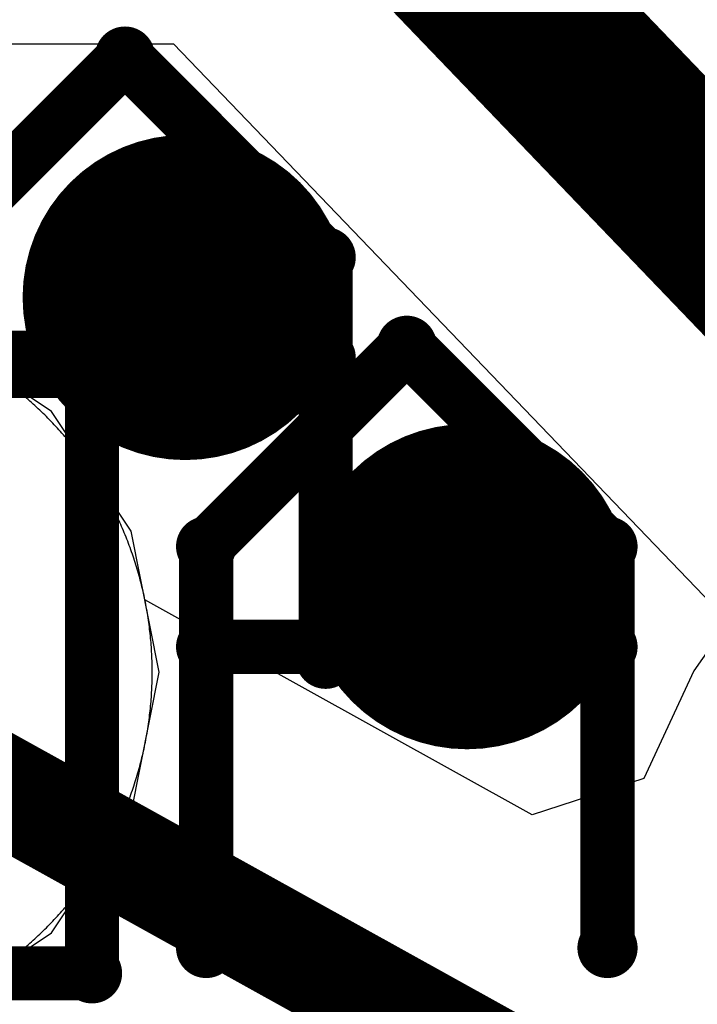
# Model space of a CAD drawing. Extents: x -1.5 to 9, y -3 to 5.
# Tile 68 of 256: x 0.4458 to 0.4833, y 1.299 to 1.3535. Entities that reach past the tile are written whole.
import ezdxf

# ---------------------------------------------------------------- set-up
doc = ezdxf.new("R2010")
doc.units = 0
doc.layers.get('0').update_dxf_attribs({"linetype": 'CONTINUOUS'})
for name, color, linetype in [('qfn16-30-34-a_copper_signal_1', 1, 'CONTINUOUS'), ('qfn16-30-34-a_copper_signal_2', 1, 'CONTINUOUS'), ('qfn16-30-34-a_copper_signal_bot', 5, 'CONTINUOUS'), ('qfn16-30-34-a_copper_signal_top', 1, 'CONTINUOUS'), ('qfn16-30-34-a_drawing_1', 1, 'CONTINUOUS'), ('qfn16-30-34-a_drawing_4', 1, 'CONTINUOUS'), ('qfn16-30-34-a_drillmap_1', 1, 'CONTINUOUS'), ('qfn16-30-34-a_pth_drill', 1, 'CONTINUOUS'), ('qfn16-30-34-a_soldermask_bot', 1, 'CONTINUOUS')]:
    doc.layers.add(name, color=color, linetype=linetype)

# ---------------------------------------------------------------- blocks, each defined once
blk = doc.blocks.new('D28')
at = {"const_width": 0.009}
blk.add_lwpolyline([(-0.0045, 0, 1), (0.0045, 0, 1)], format="xyb", close=True, dxfattribs=at)
blk = doc.blocks.new('D36')
at = {"const_width": 0.11811}
blk.add_lwpolyline([(-0.059055, 0), (0.059055, 0)], dxfattribs=at)
blk = doc.blocks.new('D63')
at = {"const_width": 0.004}
blk.add_lwpolyline([(-0.002, 0, 1), (0.002, 0, 1)], format="xyb", close=True, dxfattribs=at)
blk = doc.blocks.new('D69')
at = {"const_width": 0.001667}
blk.add_lwpolyline([(-0.000833, 0, 1), (0.000833, 0, 1)], format="xyb", close=True, dxfattribs=at)
blk = doc.blocks.new('D44')
at = {"const_width": 0.0025}
blk.add_lwpolyline([(-0.00125, 0, 1), (0.00125, 0, 1)], format="xyb", close=True, dxfattribs=at)

msp = doc.modelspace()

# ---------------------------------------------------------------- linework, layer by layer
at = {"layer": 'qfn16-30-34-a_copper_signal_1', "color": 1}
msp.add_lwpolyline([(0.445758, 1.301939), (0.445855, 1.302019), (0.445952, 1.302099), (0.446048, 1.30218), (0.446144, 1.302262), (0.446239, 1.302344), (0.446333, 1.302427), (0.446427, 1.30251), (0.446521, 1.302594), (0.446614, 1.302679), (0.446706, 1.302764), (0.446798, 1.30285), (0.446889, 1.302936), (0.44698, 1.303023), (0.44707, 1.30311), (0.44716, 1.303198), (0.447249, 1.303287), (0.447338, 1.303376), (0.447426, 1.303466), (0.447513, 1.303556), (0.4476, 1.303647), (0.447686, 1.303738), (0.447772, 1.30383), (0.447857, 1.303922), (0.447942, 1.304015), (0.448026, 1.304109), (0.448109, 1.304203), (0.448192, 1.304297), (0.448274, 1.304392), (0.448356, 1.304488), (0.448437, 1.304584), (0.448517, 1.304681), (0.448597, 1.304778), (0.448676, 1.304875), (0.448755, 1.304973), (0.448833, 1.305072), (0.44891, 1.305171), (0.448987, 1.305271), (0.449063, 1.30537), (0.449138, 1.305471), (0.449213, 1.305572), (0.449287, 1.305673), (0.449361, 1.305775), (0.449434, 1.305878), (0.449506, 1.30598), (0.449578, 1.306084), (0.449649, 1.306188), (0.449719, 1.306292), (0.449789, 1.306396), (0.449858, 1.306501), (0.449926, 1.306607), (0.449993, 1.306713), (0.45006, 1.306819), (0.450127, 1.306926), (0.450192, 1.307033), (0.450257, 1.30714), (0.450322, 1.307248), (0.450385, 1.307357), (0.450448, 1.307465), (0.450511, 1.307575), (0.450572, 1.307684), (0.450633, 1.307794), (0.450693, 1.307904), (0.450753, 1.308015), (0.450812, 1.308126), (0.45087, 1.308238), (0.450927, 1.308349), (0.450984, 1.308461), (0.45104, 1.308574), (0.451095, 1.308687), (0.45115, 1.3088), (0.451204, 1.308914), (0.451257, 1.309027), (0.451309, 1.309142), (0.451361, 1.309256), (0.451412, 1.309371), (0.451462, 1.309486), (0.451512, 1.309602), (0.45156, 1.309717), (0.451608, 1.309834), (0.451656, 1.30995), (0.451702, 1.310067), (0.451748, 1.310184), (0.451794, 1.310301), (0.451838, 1.310418), (0.451882, 1.310536), (0.451925, 1.310654), (0.451967, 1.310773), (0.452008, 1.310891), (0.452049, 1.31101), (0.452089, 1.311129), (0.452128, 1.311249), (0.452167, 1.311369), (0.452204, 1.311488), (0.452241, 1.311608), (0.452277, 1.311729), (0.452313, 1.311849), (0.452348, 1.31197), (0.452382, 1.312091), (0.452415, 1.312212), (0.452447, 1.312334), (0.452479, 1.312455), (0.45251, 1.312577), (0.45254, 1.312699), (0.452569, 1.312821), (0.452598, 1.312944), (0.452625, 1.313066), (0.452652, 1.313189), (0.452679, 1.313312), (0.452704, 1.313435), (0.452729, 1.313558), (0.452753, 1.313682), (0.452776, 1.313805), (0.452798, 1.313929), (0.45282, 1.314053), (0.452841, 1.314176), (0.452861, 1.314301), (0.45288, 1.314425), (0.452899, 1.314549), (0.452916, 1.314673), (0.452933, 1.314798), (0.452949, 1.314922), (0.452965, 1.315047), (0.452979, 1.315172), (0.452993, 1.315297), (0.453006, 1.315422), (0.453018, 1.315547), (0.45303, 1.315672), (0.45304, 1.315797), (0.45305, 1.315923), (0.453059, 1.316048), (0.453067, 1.316173), (0.453075, 1.316299), (0.453082, 1.316424), (0.453088, 1.31655), (0.453093, 1.316675), (0.453097, 1.316801), (0.453101, 1.316927), (0.453103, 1.317052), (0.453105, 1.317178), (0.453107, 1.317303), (0.453107, 1.317429), (0.453107, 1.317555), (0.453105, 1.31768), (0.453103, 1.317806), (0.453101, 1.317932), (0.453097, 1.318057), (0.453093, 1.318183), (0.453088, 1.318309), (0.453082, 1.318434), (0.453075, 1.31856), (0.453067, 1.318685), (0.453059, 1.31881), (0.45305, 1.318936), (0.45304, 1.319061), (0.45303, 1.319186), (0.453018, 1.319311), (0.453006, 1.319436), (0.452993, 1.319561), (0.452979, 1.319686), (0.452965, 1.319811), (0.452949, 1.319936), (0.452933, 1.320061), (0.452916, 1.320185), (0.452899, 1.320309), (0.45288, 1.320434), (0.452861, 1.320558), (0.452841, 1.320682), (0.45282, 1.320806), (0.452798, 1.32093), (0.452776, 1.321053), (0.452753, 1.321177), (0.452729, 1.3213), (0.452704, 1.321423), (0.452679, 1.321546), (0.452652, 1.321669), (0.452625, 1.321792), (0.452598, 1.321915), (0.452569, 1.322037), (0.45254, 1.322159), (0.45251, 1.322281), (0.452479, 1.322403), (0.452447, 1.322525), (0.452415, 1.322646), (0.452382, 1.322767), (0.452348, 1.322888), (0.452313, 1.323009), (0.452277, 1.32313), (0.452241, 1.32325), (0.452204, 1.32337), (0.452167, 1.32349), (0.452128, 1.32361), (0.452089, 1.323729), (0.452049, 1.323848), (0.452008, 1.323967), (0.451967, 1.324086), (0.451925, 1.324204), (0.451882, 1.324322), (0.451838, 1.32444), (0.451794, 1.324557), (0.451748, 1.324675), (0.451702, 1.324792), (0.451656, 1.324908), (0.451608, 1.325025), (0.45156, 1.325141), (0.451512, 1.325257), (0.451462, 1.325372), (0.451412, 1.325487), (0.451361, 1.325602), (0.451309, 1.325717), (0.451257, 1.325831), (0.451204, 1.325945), (0.45115, 1.326058), (0.451095, 1.326172), (0.45104, 1.326284), (0.450984, 1.326397), (0.450927, 1.326509), (0.45087, 1.326621), (0.450812, 1.326732), (0.450753, 1.326843), (0.450693, 1.326954), (0.450633, 1.327064), (0.450572, 1.327174), (0.450511, 1.327284), (0.450448, 1.327393), (0.450385, 1.327502), (0.450322, 1.32761), (0.450257, 1.327718), (0.450192, 1.327826), (0.450127, 1.327933), (0.45006, 1.32804), (0.449993, 1.328146), (0.449926, 1.328252), (0.449858, 1.328357), (0.449789, 1.328462), (0.449719, 1.328567), (0.449649, 1.328671), (0.449578, 1.328775), (0.449506, 1.328878), (0.449434, 1.328981), (0.449361, 1.329083), (0.449287, 1.329185), (0.449213, 1.329286), (0.449138, 1.329387), (0.449063, 1.329488), (0.448987, 1.329588), (0.44891, 1.329687), (0.448833, 1.329786), (0.448755, 1.329885), (0.448676, 1.329983), (0.448597, 1.330081), (0.448517, 1.330178), (0.448437, 1.330274), (0.448356, 1.33037), (0.448274, 1.330466), (0.448192, 1.330561), (0.448109, 1.330656), (0.448026, 1.330749), (0.447942, 1.330843), (0.447857, 1.330936), (0.447772, 1.331028), (0.447686, 1.33112), (0.4476, 1.331211), (0.447513, 1.331302), (0.447426, 1.331393), (0.447338, 1.331482), (0.447249, 1.331571), (0.44716, 1.33166), (0.44707, 1.331748), (0.44698, 1.331835), (0.446889, 1.331922), (0.446798, 1.332009), (0.446706, 1.332094), (0.446614, 1.332179), (0.446521, 1.332264), (0.446427, 1.332348), (0.446333, 1.332431), (0.446239, 1.332514), (0.446144, 1.332597), (0.446048, 1.332678), (0.445952, 1.332759), (0.445855, 1.33284), (0.445758, 1.332919)], dxfattribs=at)
at = {"layer": 'qfn16-30-34-a_copper_signal_2', "color": 1}
msp.add_lwpolyline([(0.445758, 1.301939), (0.445855, 1.302019), (0.445952, 1.302099), (0.446048, 1.30218), (0.446144, 1.302262), (0.446239, 1.302344), (0.446333, 1.302427), (0.446427, 1.30251), (0.446521, 1.302594), (0.446614, 1.302679), (0.446706, 1.302764), (0.446798, 1.30285), (0.446889, 1.302936), (0.44698, 1.303023), (0.44707, 1.30311), (0.44716, 1.303198), (0.447249, 1.303287), (0.447338, 1.303376), (0.447426, 1.303466), (0.447513, 1.303556), (0.4476, 1.303647), (0.447686, 1.303738), (0.447772, 1.30383), (0.447857, 1.303922), (0.447942, 1.304015), (0.448026, 1.304109), (0.448109, 1.304203), (0.448192, 1.304297), (0.448274, 1.304392), (0.448356, 1.304488), (0.448437, 1.304584), (0.448517, 1.304681), (0.448597, 1.304778), (0.448676, 1.304875), (0.448755, 1.304973), (0.448833, 1.305072), (0.44891, 1.305171), (0.448987, 1.305271), (0.449063, 1.30537), (0.449138, 1.305471), (0.449213, 1.305572), (0.449287, 1.305673), (0.449361, 1.305775), (0.449434, 1.305878), (0.449506, 1.30598), (0.449578, 1.306084), (0.449649, 1.306188), (0.449719, 1.306292), (0.449789, 1.306396), (0.449858, 1.306501), (0.449926, 1.306607), (0.449993, 1.306713), (0.45006, 1.306819), (0.450127, 1.306926), (0.450192, 1.307033), (0.450257, 1.30714), (0.450322, 1.307248), (0.450385, 1.307357), (0.450448, 1.307465), (0.450511, 1.307575), (0.450572, 1.307684), (0.450633, 1.307794), (0.450693, 1.307904), (0.450753, 1.308015), (0.450812, 1.308126), (0.45087, 1.308238), (0.450927, 1.308349), (0.450984, 1.308461), (0.45104, 1.308574), (0.451095, 1.308687), (0.45115, 1.3088), (0.451204, 1.308914), (0.451257, 1.309027), (0.451309, 1.309142), (0.451361, 1.309256), (0.451412, 1.309371), (0.451462, 1.309486), (0.451512, 1.309602), (0.45156, 1.309717), (0.451608, 1.309834), (0.451656, 1.30995), (0.451702, 1.310067), (0.451748, 1.310184), (0.451794, 1.310301), (0.451838, 1.310418), (0.451882, 1.310536), (0.451925, 1.310654), (0.451967, 1.310773), (0.452008, 1.310891), (0.452049, 1.31101), (0.452089, 1.311129), (0.452128, 1.311249), (0.452167, 1.311369), (0.452204, 1.311488), (0.452241, 1.311608), (0.452277, 1.311729), (0.452313, 1.311849), (0.452348, 1.31197), (0.452382, 1.312091), (0.452415, 1.312212), (0.452447, 1.312334), (0.452479, 1.312455), (0.45251, 1.312577), (0.45254, 1.312699), (0.452569, 1.312821), (0.452598, 1.312944), (0.452625, 1.313066), (0.452652, 1.313189), (0.452679, 1.313312), (0.452704, 1.313435), (0.452729, 1.313558), (0.452753, 1.313682), (0.452776, 1.313805), (0.452798, 1.313929), (0.45282, 1.314053), (0.452841, 1.314176), (0.452861, 1.314301), (0.45288, 1.314425), (0.452899, 1.314549), (0.452916, 1.314673), (0.452933, 1.314798), (0.452949, 1.314922), (0.452965, 1.315047), (0.452979, 1.315172), (0.452993, 1.315297), (0.453006, 1.315422), (0.453018, 1.315547), (0.45303, 1.315672), (0.45304, 1.315797), (0.45305, 1.315923), (0.453059, 1.316048), (0.453067, 1.316173), (0.453075, 1.316299), (0.453082, 1.316424), (0.453088, 1.31655), (0.453093, 1.316675), (0.453097, 1.316801), (0.453101, 1.316927), (0.453103, 1.317052), (0.453105, 1.317178), (0.453107, 1.317303), (0.453107, 1.317429), (0.453107, 1.317555), (0.453105, 1.31768), (0.453103, 1.317806), (0.453101, 1.317932), (0.453097, 1.318057), (0.453093, 1.318183), (0.453088, 1.318309), (0.453082, 1.318434), (0.453075, 1.31856), (0.453067, 1.318685), (0.453059, 1.31881), (0.45305, 1.318936), (0.45304, 1.319061), (0.45303, 1.319186), (0.453018, 1.319311), (0.453006, 1.319436), (0.452993, 1.319561), (0.452979, 1.319686), (0.452965, 1.319811), (0.452949, 1.319936), (0.452933, 1.320061), (0.452916, 1.320185), (0.452899, 1.320309), (0.45288, 1.320434), (0.452861, 1.320558), (0.452841, 1.320682), (0.45282, 1.320806), (0.452798, 1.32093), (0.452776, 1.321053), (0.452753, 1.321177), (0.452729, 1.3213), (0.452704, 1.321423), (0.452679, 1.321546), (0.452652, 1.321669), (0.452625, 1.321792), (0.452598, 1.321915), (0.452569, 1.322037), (0.45254, 1.322159), (0.45251, 1.322281), (0.452479, 1.322403), (0.452447, 1.322525), (0.452415, 1.322646), (0.452382, 1.322767), (0.452348, 1.322888), (0.452313, 1.323009), (0.452277, 1.32313), (0.452241, 1.32325), (0.452204, 1.32337), (0.452167, 1.32349), (0.452128, 1.32361), (0.452089, 1.323729), (0.452049, 1.323848), (0.452008, 1.323967), (0.451967, 1.324086), (0.451925, 1.324204), (0.451882, 1.324322), (0.451838, 1.32444), (0.451794, 1.324557), (0.451748, 1.324675), (0.451702, 1.324792), (0.451656, 1.324908), (0.451608, 1.325025), (0.45156, 1.325141), (0.451512, 1.325257), (0.451462, 1.325372), (0.451412, 1.325487), (0.451361, 1.325602), (0.451309, 1.325717), (0.451257, 1.325831), (0.451204, 1.325945), (0.45115, 1.326058), (0.451095, 1.326172), (0.45104, 1.326284), (0.450984, 1.326397), (0.450927, 1.326509), (0.45087, 1.326621), (0.450812, 1.326732), (0.450753, 1.326843), (0.450693, 1.326954), (0.450633, 1.327064), (0.450572, 1.327174), (0.450511, 1.327284), (0.450448, 1.327393), (0.450385, 1.327502), (0.450322, 1.32761), (0.450257, 1.327718), (0.450192, 1.327826), (0.450127, 1.327933), (0.45006, 1.32804), (0.449993, 1.328146), (0.449926, 1.328252), (0.449858, 1.328357), (0.449789, 1.328462), (0.449719, 1.328567), (0.449649, 1.328671), (0.449578, 1.328775), (0.449506, 1.328878), (0.449434, 1.328981), (0.449361, 1.329083), (0.449287, 1.329185), (0.449213, 1.329286), (0.449138, 1.329387), (0.449063, 1.329488), (0.448987, 1.329588), (0.44891, 1.329687), (0.448833, 1.329786), (0.448755, 1.329885), (0.448676, 1.329983), (0.448597, 1.330081), (0.448517, 1.330178), (0.448437, 1.330274), (0.448356, 1.33037), (0.448274, 1.330466), (0.448192, 1.330561), (0.448109, 1.330656), (0.448026, 1.330749), (0.447942, 1.330843), (0.447857, 1.330936), (0.447772, 1.331028), (0.447686, 1.33112), (0.4476, 1.331211), (0.447513, 1.331302), (0.447426, 1.331393), (0.447338, 1.331482), (0.447249, 1.331571), (0.44716, 1.33166), (0.44707, 1.331748), (0.44698, 1.331835), (0.446889, 1.331922), (0.446798, 1.332009), (0.446706, 1.332094), (0.446614, 1.332179), (0.446521, 1.332264), (0.446427, 1.332348), (0.446333, 1.332431), (0.446239, 1.332514), (0.446144, 1.332597), (0.446048, 1.332678), (0.445952, 1.332759), (0.445855, 1.33284), (0.445758, 1.332919)], dxfattribs=at)
at = {"layer": 'qfn16-30-34-a_copper_signal_bot', "color": 5}
msp.add_lwpolyline([(0.433107, 1.337821), (0.425303, 1.336269), (0.418688, 1.331848), (0.414267, 1.325233), (0.412715, 1.317429), (0.414267, 1.309626), (0.418688, 1.30301), (0.425303, 1.29859), (0.433107, 1.297037), (0.440911, 1.29859), (0.447526, 1.30301), (0.451947, 1.309626), (0.453499, 1.317429), (0.451947, 1.325233), (0.447526, 1.331848), (0.440911, 1.336269), (0.433107, 1.337821)], dxfattribs=at)
at = {"layer": 'qfn16-30-34-a_copper_signal_top', "color": 1}
for points, const_width in [([(0.462112, 1.365702), (0.544882, 1.279528)], 0.01), ([(0.433107, 1.317429), (0.492198, 1.284652)], 0.006)]:
    msp.add_lwpolyline(points, dxfattribs=dict(at, const_width=const_width))
msp.add_lwpolyline([(0.305298, 1.352202), (0.45, 1.352202), (0.450029, 1.352202), (0.45428, 1.352202), (0.484994, 1.320224), (0.483087, 1.3175), (0.480312, 1.311549), (0.474129, 1.309541), (0.452704, 1.321425), (0.452679, 1.321546), (0.452652, 1.321669), (0.452625, 1.321792), (0.452598, 1.321915), (0.452569, 1.322037), (0.45254, 1.322159), (0.45251, 1.322281), (0.452479, 1.322403), (0.452447, 1.322525), (0.452415, 1.322646), (0.452382, 1.322767), (0.452348, 1.322888), (0.452313, 1.323009), (0.452277, 1.32313), (0.452241, 1.32325), (0.452204, 1.32337), (0.452167, 1.32349), (0.452128, 1.32361), (0.452089, 1.323729), (0.452049, 1.323848), (0.452008, 1.323967), (0.451967, 1.324086), (0.451925, 1.324204), (0.451882, 1.324322), (0.451838, 1.32444), (0.451794, 1.324557), (0.451748, 1.324675), (0.451702, 1.324792), (0.451656, 1.324908), (0.451608, 1.325025), (0.45156, 1.325141), (0.451512, 1.325257), (0.451462, 1.325372), (0.451412, 1.325487), (0.451361, 1.325602), (0.451309, 1.325717), (0.451257, 1.325831), (0.451204, 1.325945), (0.45115, 1.326058), (0.451095, 1.326172), (0.45104, 1.326284), (0.450984, 1.326397), (0.450927, 1.326509), (0.45087, 1.326621), (0.450812, 1.326732), (0.450753, 1.326843), (0.450693, 1.326954), (0.450633, 1.327064), (0.450572, 1.327174), (0.450511, 1.327284), (0.450448, 1.327393), (0.450385, 1.327502), (0.450322, 1.32761), (0.450257, 1.327718), (0.450192, 1.327826), (0.450127, 1.327933), (0.45006, 1.32804), (0.449993, 1.328146), (0.449926, 1.328252), (0.449858, 1.328357), (0.449789, 1.328462), (0.449719, 1.328567), (0.449649, 1.328671), (0.449578, 1.328775), (0.449506, 1.328878), (0.449434, 1.328981), (0.449361, 1.329083), (0.449287, 1.329185), (0.449213, 1.329286), (0.449138, 1.329387), (0.449063, 1.329488), (0.448987, 1.329588), (0.44891, 1.329687), (0.448833, 1.329786), (0.448755, 1.329885), (0.448676, 1.329983), (0.448597, 1.330081), (0.448517, 1.330178), (0.448437, 1.330274), (0.448356, 1.33037), (0.448274, 1.330466), (0.448192, 1.330561), (0.448109, 1.330656), (0.448026, 1.330749), (0.447942, 1.330843), (0.447857, 1.330936), (0.447772, 1.331028), (0.447686, 1.33112), (0.4476, 1.331211), (0.447513, 1.331302), (0.447426, 1.331393), (0.447338, 1.331482), (0.447249, 1.331571), (0.44716, 1.33166), (0.44707, 1.331748), (0.44698, 1.331835), (0.446889, 1.331922), (0.446798, 1.332009), (0.446706, 1.332094), (0.446614, 1.332179), (0.446521, 1.332264), (0.446427, 1.332348), (0.446333, 1.332431), (0.446239, 1.332514), (0.446144, 1.332597), (0.446048, 1.332678), (0.445952, 1.332759), (0.445855, 1.33284), (0.445758, 1.332919)], dxfattribs=at)
at = {"layer": 'qfn16-30-34-a_drawing_1', "color": 1, "const_width": 0.003}
for points in [[(0.44049, 1.340385), (0.451598, 1.351493)], [(0.451598, 1.351493), (0.462705, 1.340385)], [(0.462705, 1.340385), (0.462705, 1.31817)], [(0.456091, 1.324382), (0.467199, 1.335489)], [(0.467199, 1.335489), (0.478306, 1.324382)], [(0.462705, 1.334832), (0.44049, 1.334832)], [(0.462705, 1.31817), (0.462705, 1.334832)], [(0.456091, 1.302167), (0.456091, 1.324382)], [(0.478306, 1.324382), (0.478306, 1.302167)], [(0.478306, 1.318828), (0.456091, 1.318828)], [(0.478306, 1.302167), (0.478306, 1.318828)]]:
    msp.add_lwpolyline(points, dxfattribs=at)
at = {"layer": 'qfn16-30-34-a_drawing_4', "color": 1, "const_width": 0.003}
for points in [[(0.41644, 1.334096), (0.449774, 1.334096)], [(0.449774, 1.300763), (0.449774, 1.334096)], [(0.41644, 1.300763), (0.449774, 1.300763)]]:
    msp.add_lwpolyline(points, dxfattribs=at)
at = {"layer": 'qfn16-30-34-a_drillmap_1', "color": 1, "const_width": 0.005}
for points in [[(0.454931, 1.334165), (0.454931, 1.342165)], [(0.450931, 1.338165), (0.458931, 1.338165)], [(0.470532, 1.318161), (0.470532, 1.326161)], [(0.466532, 1.322161), (0.474532, 1.322161)]]:
    msp.add_lwpolyline(points, dxfattribs=at)

# ---------------------------------------------------------------- block references
at = {"layer": 'qfn16-30-34-a_copper_signal_1'}
for p in [(0.454931, 1.338165), (0.470532, 1.322161)]:
    msp.add_blockref('D28', p, dxfattribs=at)
at = {"layer": 'qfn16-30-34-a_copper_signal_2'}
for p in [(0.454931, 1.338165), (0.470532, 1.322161)]:
    msp.add_blockref('D28', p, dxfattribs=at)
at = {"layer": 'qfn16-30-34-a_copper_signal_bot'}
for p in [(0.454931, 1.338165), (0.470532, 1.322161)]:
    msp.add_blockref('D28', p, dxfattribs=at)
at = {"layer": 'qfn16-30-34-a_copper_signal_top'}
for p in [(0.454931, 1.338165), (0.470532, 1.322161)]:
    msp.add_blockref('D28', p, dxfattribs=at)
at = {"layer": 'qfn16-30-34-a_drawing_1'}
for p in [(0.451598, 1.351493), (0.462705, 1.340385), (0.467199, 1.335489), (0.462705, 1.334832), (0.456091, 1.324382), (0.478306, 1.324382), (0.456091, 1.318828), (0.478306, 1.318828), (0.462705, 1.31817), (0.456091, 1.302167), (0.478306, 1.302167)]:
    msp.add_blockref('D69', p, dxfattribs=at)
at = {"layer": 'qfn16-30-34-a_drawing_4'}
for p in [(0.449774, 1.334096), (0.449774, 1.334096), (0.449774, 1.300763)]:
    msp.add_blockref('D69', p, dxfattribs=at)
at = {"layer": 'qfn16-30-34-a_drillmap_1'}
for p in [(0.454931, 1.342165), (0.450931, 1.338165), (0.458931, 1.338165), (0.454931, 1.334165), (0.470532, 1.326161), (0.466532, 1.322161), (0.474532, 1.322161), (0.470532, 1.318161)]:
    msp.add_blockref('D44', p, dxfattribs=at)
at = {"layer": 'qfn16-30-34-a_pth_drill'}
for p in [(0.454931, 1.338165), (0.470532, 1.322161)]:
    msp.add_blockref('D63', p, dxfattribs=at)
at = {"layer": 'qfn16-30-34-a_soldermask_bot'}
msp.add_blockref('D36', (0.6, 1.25), dxfattribs=at)

doc.saveas('drawing.dxf')
